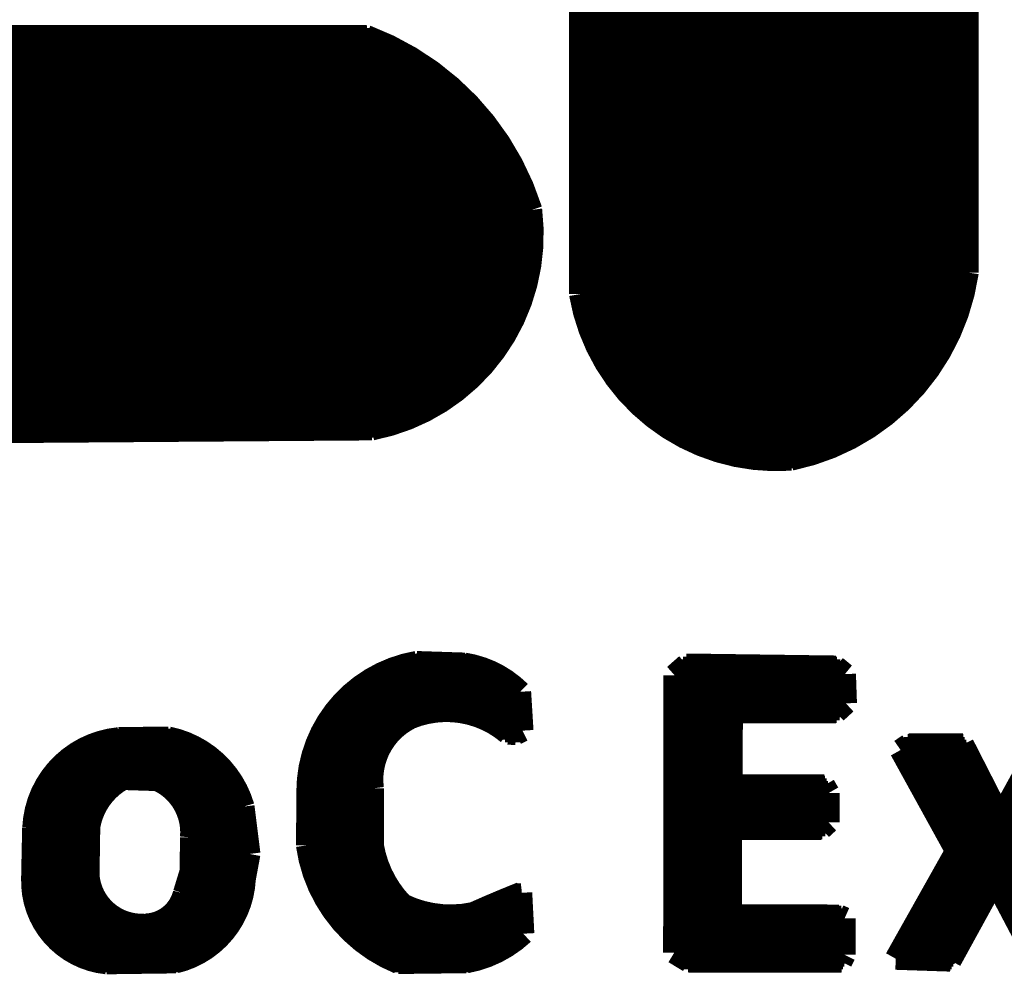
# Model space of a CAD drawing. Extents: x -86 to 498, y -49 to 361.
# Tile 9 of 31: x 36.28 to 38.99, y 7.46 to 10.09. Entities that reach past the tile are written whole.
import ezdxf

# ---------------------------------------------------------------- set-up
doc = ezdxf.new("R2010")
doc.units = 0
doc.layers.add('PACKAGE_GEOMETRY_SILKSCREEN_TOP', color=3, linetype='CONTINUOUS')

msp = doc.modelspace()

# ---------------------------------------------------------------- linework, layer by layer
at = {"layer": 'PACKAGE_GEOMETRY_SILKSCREEN_TOP', "const_width": 0.06096}
for points in [[(38.894004, 12.566142), (38.894004, 9.393174)], [(37.82695, 9.333738), (37.82695, 11.850624)], [(37.82695, 10.11174), (38.894004, 10.11174)], [(37.82695, 10.10412), (38.894004, 10.10412)], [(37.82695, 10.0965), (38.894004, 10.0965)], [(37.82695, 10.08888), (38.894004, 10.08888)], [(37.82695, 10.081514), (38.894004, 10.081514)], [(37.82695, 10.07364), (38.894004, 10.07364)], [(37.82695, 10.06602), (38.894004, 10.06602)], [(37.82695, 10.0584), (38.894004, 10.0584)], [(33.176718, 10.02792), (37.277548, 10.02792)], [(33.187132, 10.03554), (37.259514, 10.03554)], [(33.197546, 10.043414), (37.24021, 10.043414)], [(35.159696, 10.043922), (37.238686, 10.043922)], [(37.82695, 10.05078), (38.894004, 10.05078)], [(37.82695, 10.043414), (38.894004, 10.043414)], [(37.82695, 10.03554), (38.894004, 10.03554)], [(37.82695, 10.02792), (38.894004, 10.02792)], [(33.145476, 10.005314), (37.324792, 10.005314)], [(33.15589, 10.01268), (37.309806, 10.01268)], [(33.166304, 10.0203), (37.294058, 10.0203)], [(37.82695, 10.0203), (38.894004, 10.0203)], [(37.82695, 10.01268), (38.894004, 10.01268)], [(37.82695, 10.005314), (38.894004, 10.005314)], [(33.104074, 9.97458), (37.37737, 9.97458)], [(33.114488, 9.9822), (37.365178, 9.9822)], [(33.124902, 9.98982), (37.352224, 9.98982)], [(33.135316, 9.99744), (37.339016, 9.99744)], [(37.82695, 9.99744), (38.894004, 9.99744)], [(37.82695, 9.98982), (38.894004, 9.98982)], [(37.82695, 9.9822), (38.894004, 9.9822)], [(37.82695, 9.97458), (38.894004, 9.97458)], [(33.072832, 9.95172), (37.411406, 9.95172)], [(33.083246, 9.95934), (37.400484, 9.95934)], [(33.093914, 9.967214), (37.389054, 9.967214)], [(37.82695, 9.967214), (38.894004, 9.967214)], [(37.82695, 9.95934), (38.894004, 9.95934)], [(37.82695, 9.95172), (38.894004, 9.95172)], [(33.03143, 9.92124), (37.45103, 9.92124)], [(33.041844, 9.929114), (37.441632, 9.929114)], [(33.052258, 9.93648), (37.43198, 9.93648)], [(33.062672, 9.9441), (37.42182, 9.9441)], [(37.82695, 9.9441), (38.894004, 9.9441)], [(37.82695, 9.93648), (38.894004, 9.93648)], [(37.82695, 9.929114), (38.894004, 9.929114)], [(37.82695, 9.92124), (38.894004, 9.92124)], [(33.000442, 9.89838), (37.4777, 9.89838)], [(33.010856, 9.906), (37.469318, 9.906)], [(33.021016, 9.91362), (37.460174, 9.91362)], [(37.82695, 9.91362), (38.894004, 9.91362)], [(37.82695, 9.906), (38.894004, 9.906)], [(37.82695, 9.89838), (38.894004, 9.89838)], [(32.958786, 9.8679), (37.509704, 9.8679)], [(32.9692, 9.87552), (37.502084, 9.87552)], [(32.979614, 9.88314), (37.49421, 9.88314)], [(32.989774, 9.891014), (37.486082, 9.891014)], [(37.82695, 9.891014), (38.894004, 9.891014)], [(37.82695, 9.88314), (38.894004, 9.88314)], [(37.82695, 9.87552), (38.894004, 9.87552)], [(37.82695, 9.8679), (38.894004, 9.8679)], [(32.917384, 9.83742), (37.538152, 9.83742)], [(32.927798, 9.84504), (37.531294, 9.84504)], [(32.937958, 9.852914), (37.524436, 9.852914)], [(32.948372, 9.86028), (37.51707, 9.86028)], [(37.82695, 9.86028), (38.894004, 9.86028)], [(37.82695, 9.852914), (38.894004, 9.852914)], [(37.82695, 9.84504), (38.894004, 9.84504)], [(37.82695, 9.83742), (38.894004, 9.83742)], [(32.886142, 9.814814), (37.55771, 9.814814)], [(32.896556, 9.82218), (37.55136, 9.82218)], [(32.906716, 9.8298), (37.544756, 9.8298)], [(37.82695, 9.8298), (38.894004, 9.8298)], [(37.82695, 9.82218), (38.894004, 9.82218)], [(37.82695, 9.814814), (38.894004, 9.814814)], [(32.844486, 9.78408), (37.581332, 9.78408)], [(32.8549, 9.7917), (37.57549, 9.7917)], [(32.865314, 9.79932), (37.569902, 9.79932)], [(32.875728, 9.80694), (37.563806, 9.80694)], [(37.82695, 9.80694), (38.894004, 9.80694)], [(37.82695, 9.79932), (38.894004, 9.79932)], [(37.82695, 9.7917), (38.894004, 9.7917)], [(37.82695, 9.78408), (38.894004, 9.78408)], [(32.813498, 9.76122), (37.597334, 9.76122)], [(32.823912, 9.76884), (37.592, 9.76884)], [(32.834326, 9.776714), (37.586666, 9.776714)], [(37.82695, 9.776714), (38.894004, 9.776714)], [(37.82695, 9.76884), (38.894004, 9.76884)], [(37.82695, 9.76122), (38.894004, 9.76122)], [(32.772096, 9.73074), (37.616892, 9.73074)], [(32.782256, 9.738614), (37.61232, 9.738614)], [(32.79267, 9.74598), (37.607494, 9.74598)], [(32.803084, 9.7536), (37.602414, 9.7536)], [(37.82695, 9.7536), (38.894004, 9.7536)], [(37.82695, 9.74598), (38.894004, 9.74598)], [(37.82695, 9.738614), (38.894004, 9.738614)], [(37.82695, 9.73074), (38.894004, 9.73074)], [(32.740854, 9.70788), (37.630608, 9.70788)], [(32.751268, 9.7155), (37.626036, 9.7155)], [(32.761682, 9.72312), (37.621718, 9.72312)], [(37.82695, 9.72312), (38.894004, 9.72312)], [(37.82695, 9.7155), (38.894004, 9.7155)], [(37.82695, 9.70788), (38.894004, 9.70788)], [(32.699198, 9.6774), (37.64661, 9.6774)], [(32.709612, 9.68502), (37.6428, 9.68502)], [(32.720026, 9.69264), (37.63899, 9.69264)], [(32.73044, 9.700514), (37.634672, 9.700514)], [(37.82695, 9.700514), (38.894004, 9.700514)], [(37.82695, 9.69264), (38.894004, 9.69264)], [(37.82695, 9.68502), (38.894004, 9.68502)], [(37.82695, 9.6774), (38.894004, 9.6774)], [(32.66821, 9.65454), (37.657786, 9.65454)], [(32.678624, 9.662414), (37.653976, 9.662414)], [(32.688784, 9.66978), (37.65042, 9.66978)], [(37.82695, 9.66978), (38.894004, 9.66978)], [(37.82695, 9.662414), (38.894004, 9.662414)], [(37.82695, 9.65454), (38.894004, 9.65454)], [(32.627062, 9.624314), (37.670994, 9.624314)], [(32.636968, 9.63168), (37.667692, 9.63168)], [(32.647382, 9.6393), (37.664644, 9.6393)], [(32.657796, 9.64692), (37.661088, 9.64692)], [(37.82695, 9.64692), (38.894004, 9.64692)], [(37.82695, 9.6393), (38.894004, 9.6393)], [(37.82695, 9.63168), (38.894004, 9.63168)], [(37.82695, 9.624314), (38.894004, 9.624314)], [(32.594042, 9.59358), (37.682678, 9.59358)], [(32.601662, 9.6012), (37.679884, 9.6012)], [(32.60979, 9.60882), (37.67709, 9.60882)], [(32.618172, 9.61644), (37.674042, 9.61644)], [(37.82695, 9.61644), (38.894004, 9.61644)], [(37.82695, 9.60882), (38.894004, 9.60882)], [(37.82695, 9.6012), (38.894004, 9.6012)], [(37.82695, 9.59358), (38.894004, 9.59358)], [(32.57296, 9.57072), (37.690552, 9.57072)], [(32.579564, 9.57834), (37.688012, 9.57834)], [(32.586676, 9.586214), (37.685472, 9.586214)], [(37.82695, 9.586214), (38.894004, 9.586214)], [(37.82695, 9.57834), (38.894004, 9.57834)], [(37.82695, 9.57072), (38.894004, 9.57072)], [(32.548576, 9.54024), (37.69487, 9.54024)], [(32.554418, 9.548114), (37.694108, 9.548114)], [(32.56026, 9.55548), (37.693346, 9.55548)], [(32.566356, 9.5631), (37.692584, 9.5631)], [(37.82695, 9.5631), (38.894004, 9.5631)], [(37.82695, 9.55548), (38.894004, 9.55548)], [(37.82695, 9.548114), (38.894004, 9.548114)], [(37.82695, 9.54024), (38.894004, 9.54024)], [(32.532828, 9.51738), (37.69614, 9.51738)], [(32.537908, 9.525), (37.695886, 9.525)], [(32.542988, 9.53262), (37.695378, 9.53262)], [(37.82695, 9.53262), (38.894004, 9.53262)], [(37.82695, 9.525), (38.894004, 9.525)], [(37.82695, 9.51738), (38.894004, 9.51738)], [(32.51454, 9.4869), (37.696394, 9.4869)], [(32.518858, 9.49452), (37.696394, 9.49452)], [(32.523176, 9.50214), (37.696394, 9.50214)], [(32.528002, 9.510014), (37.696394, 9.510014)], [(37.82695, 9.510014), (38.894004, 9.510014)], [(37.82695, 9.50214), (38.894004, 9.50214)], [(37.82695, 9.49452), (38.894004, 9.49452)], [(37.82695, 9.4869), (38.894004, 9.4869)], [(32.502856, 9.46404), (37.695378, 9.46404)], [(32.506412, 9.471914), (37.695886, 9.471914)], [(32.510476, 9.47928), (37.69614, 9.47928)], [(37.82695, 9.47928), (38.894004, 9.47928)], [(37.82695, 9.471914), (38.894004, 9.471914)], [(37.82695, 9.46404), (38.894004, 9.46404)], [(32.489394, 9.433814), (37.692584, 9.433814)], [(32.492696, 9.44118), (37.6936, 9.44118)], [(32.495744, 9.4488), (37.694362, 9.4488)], [(32.499046, 9.45642), (37.69487, 9.45642)], [(37.82695, 9.45642), (38.894004, 9.45642)], [(37.82695, 9.4488), (38.894004, 9.4488)], [(37.82695, 9.44118), (38.894004, 9.44118)], [(37.82695, 9.433814), (38.894004, 9.433814)], [(32.481012, 9.4107), (37.689282, 9.4107)], [(32.483552, 9.41832), (37.690552, 9.41832)], [(32.4866, 9.42594), (37.691822, 9.42594)], [(37.82695, 9.42594), (38.894004, 9.42594)], [(37.82695, 9.41832), (38.894004, 9.41832)], [(37.82695, 9.4107), (38.894004, 9.4107)], [(32.471614, 9.38022), (37.683694, 9.38022)], [(32.4739, 9.38784), (37.685218, 9.38784)], [(32.476186, 9.395714), (37.686996, 9.395714)], [(32.478472, 9.40308), (37.688266, 9.40308)], [(37.82695, 9.40308), (38.894004, 9.40308)], [(37.82695, 9.395714), (38.894004, 9.395714)], [(37.82695, 9.38784), (38.892988, 9.38784)], [(37.82695, 9.38022), (38.891972, 9.38022)], [(32.464502, 9.34974), (37.676074, 9.34974)], [(32.46628, 9.357614), (37.678106, 9.357614)], [(32.467804, 9.36498), (37.680138, 9.36498)], [(32.469582, 9.3726), (37.681916, 9.3726)], [(37.82695, 9.3726), (38.890448, 9.3726)], [(37.82695, 9.36498), (38.889178, 9.36498)], [(37.82695, 9.357614), (38.887654, 9.357614)], [(37.82695, 9.34974), (38.885876, 9.34974)], [(32.460692, 9.32688), (37.668962, 9.32688)], [(32.461708, 9.3345), (37.671502, 9.3345)], [(32.463232, 9.34212), (37.673788, 9.34212)], [(37.82695, 9.34212), (38.884352, 9.34212)], [(37.82695, 9.3345), (38.88232, 9.3345)], [(37.827966, 9.32688), (38.880288, 9.32688)], [(32.457136, 9.2964), (37.65804, 9.2964)], [(32.457644, 9.30402), (37.660834, 9.30402)], [(32.45866, 9.31164), (37.663882, 9.31164)], [(32.459422, 9.319514), (37.666422, 9.319514)], [(37.82949, 9.319514), (38.87851, 9.319514)], [(37.831014, 9.31164), (38.876224, 9.31164)], [(37.832792, 9.30402), (38.873938, 9.30402)], [(37.83457, 9.2964), (38.871652, 9.2964)], [(32.455612, 9.27354), (37.648388, 9.27354)], [(32.45612, 9.281414), (37.65169, 9.281414)], [(32.456374, 9.28878), (37.654738, 9.28878)], [(37.836348, 9.28878), (38.869366, 9.28878)], [(37.83838, 9.281414), (38.866826, 9.281414)], [(37.840412, 9.27354), (38.864032, 9.27354)], [(32.456628, 9.26592), (37.644832, 9.26592)], [(32.458406, 9.2583), (37.641022, 9.2583)], [(32.45993, 9.25068), (37.637466, 9.25068)], [(32.462216, 9.243314), (37.633402, 9.243314)], [(37.842698, 9.26592), (38.861238, 9.26592)], [(37.845238, 9.2583), (38.858444, 9.2583)], [(37.847524, 9.25068), (38.855396, 9.25068)], [(37.850318, 9.243314), (38.852094, 9.243314)], [(32.464248, 9.23544), (37.629338, 9.23544)], [(32.466788, 9.22782), (37.62502, 9.22782)], [(32.469328, 9.2202), (37.620702, 9.2202)], [(37.853112, 9.23544), (38.848792, 9.23544)], [(37.855906, 9.22782), (38.84549, 9.22782)], [(37.858954, 9.2202), (38.841934, 9.2202)], [(32.472122, 9.21258), (37.61613, 9.21258)], [(32.47517, 9.205214), (37.611304, 9.205214)], [(32.478726, 9.19734), (37.606478, 9.19734)], [(32.482028, 9.18972), (37.601398, 9.18972)], [(37.862002, 9.21258), (38.838378, 9.21258)], [(37.865304, 9.205214), (38.834568, 9.205214)], [(37.86886, 9.19734), (38.830504, 9.19734)], [(37.872416, 9.18972), (38.826694, 9.18972)], [(32.485838, 9.1821), (37.596064, 9.1821)], [(32.489902, 9.17448), (37.590476, 9.17448)], [(32.49422, 9.167114), (37.584888, 9.167114)], [(32.498792, 9.15924), (37.578792, 9.15924)], [(37.875972, 9.1821), (38.822376, 9.1821)], [(37.879782, 9.17448), (38.818058, 9.17448)], [(37.883846, 9.167114), (38.81374, 9.167114)], [(37.88791, 9.15924), (38.809168, 9.15924)], [(32.503618, 9.15162), (37.57295, 9.15162)], [(32.508952, 9.144), (37.566346, 9.144)], [(32.51454, 9.13638), (37.559996, 9.13638)], [(37.892228, 9.15162), (38.804088, 9.15162)], [(37.8968, 9.144), (38.799516, 9.144)], [(37.901372, 9.13638), (38.794182, 9.13638)], [(32.520382, 9.129014), (37.553138, 9.129014)], [(32.526732, 9.12114), (37.546026, 9.12114)], [(32.53359, 9.11352), (37.538406, 9.11352)], [(32.540448, 9.1059), (37.530786, 9.1059)], [(37.906198, 9.129014), (38.789102, 9.129014)], [(37.911278, 9.12114), (38.783768, 9.12114)], [(37.916358, 9.11352), (38.777926, 9.11352)], [(37.921692, 9.1059), (38.772338, 9.1059)], [(32.548322, 9.09828), (37.522658, 9.09828)], [(32.556196, 9.090914), (37.51453, 9.090914)], [(32.565086, 9.08304), (37.505894, 9.08304)], [(37.92728, 9.09828), (38.766242, 9.09828)], [(37.933122, 9.090914), (38.760146, 9.090914)], [(37.938964, 9.08304), (38.753796, 9.08304)], [(32.574484, 9.07542), (37.49675, 9.07542)], [(32.584898, 9.0678), (37.487098, 9.0678)], [(32.59582, 9.06018), (37.477192, 9.06018)], [(32.608266, 9.052814), (37.466778, 9.052814)], [(37.945314, 9.07542), (38.747192, 9.07542)], [(37.951664, 9.0678), (38.740334, 9.0678)], [(37.958522, 9.06018), (38.733476, 9.06018)], [(37.96538, 9.052814), (38.72611, 9.052814)], [(32.621982, 9.04494), (37.455602, 9.04494)], [(32.637476, 9.03732), (37.444172, 9.03732)], [(32.655764, 9.0297), (37.43198, 9.0297)], [(37.972492, 9.04494), (38.71849, 9.04494)], [(37.980112, 9.03732), (38.71087, 9.03732)], [(37.987732, 9.0297), (38.702488, 9.0297)], [(32.677862, 9.02208), (37.418772, 9.02208)], [(32.703008, 9.014714), (37.404802, 9.014714)], [(32.720026, 9.00684), (37.389816, 9.00684)], [(32.737806, 8.99922), (37.37356, 8.99922)], [(37.99586, 9.02208), (38.694106, 9.02208)], [(38.004242, 9.014714), (38.68547, 9.014714)], [(38.013132, 9.00684), (38.67658, 9.00684)], [(38.022276, 8.99922), (38.667182, 8.99922)], [(32.75711, 8.9916), (37.355526, 8.9916)], [(32.77743, 8.98398), (37.335714, 8.98398)], [(32.799274, 8.976614), (37.313108, 8.976614)], [(38.031928, 8.9916), (38.657276, 8.9916)], [(38.041834, 8.98398), (38.647116, 8.98398)], [(38.052502, 8.976614), (38.636448, 8.976614)], [(32.823404, 8.96874), (37.286438, 8.96874)], [(32.84982, 8.96112), (37.212524, 8.96112)], [(37.253926, 8.961628), (33.031176, 8.930386)], [(38.063678, 8.96874), (38.625272, 8.96874)], [(38.075616, 8.96112), (38.613334, 8.96112)], [(38.088062, 8.9535), (38.601142, 8.9535)], [(38.10127, 8.94588), (38.587934, 8.94588)], [(38.115494, 8.938514), (38.574218, 8.938514)], [(38.13048, 8.93064), (38.559486, 8.93064)], [(38.147244, 8.92302), (38.543738, 8.92302)], [(38.165532, 8.9154), (38.52672, 8.9154)], [(38.185852, 8.90778), (38.507924, 8.90778)], [(38.20922, 8.900414), (38.48735, 8.900414)], [(38.236906, 8.89254), (38.463982, 8.89254)], [(38.273228, 8.88492), (38.436804, 8.88492)], [(38.342316, 8.8773), (38.393878, 8.8773)], [(37.376608, 8.32104), (37.376862, 8.32104)], [(37.376608, 8.32104), (37.508688, 8.316722)], [(37.298376, 8.29818), (37.57295, 8.29818)], [(37.318188, 8.3058), (37.552376, 8.3058)], [(37.342572, 8.31342), (37.524944, 8.31342)], [(38.086792, 8.284972), (38.119812, 8.314182)], [(38.102032, 8.29818), (38.543484, 8.29818)], [(38.110668, 8.3058), (38.53434, 8.3058)], [(38.119304, 8.31342), (38.165024, 8.31342)], [(38.119812, 8.314182), (38.531038, 8.308594)], [(38.531038, 8.308594), (38.55593, 8.28802)], [(37.240718, 8.2677), (37.627306, 8.2677)], [(37.253164, 8.27532), (37.616384, 8.27532)], [(37.266626, 8.28294), (37.603684, 8.28294)], [(37.281358, 8.290814), (37.58946, 8.290814)], [(38.08603, 7.521194), (38.086792, 8.284972)], [(38.086792, 8.28294), (38.556184, 8.28294)], [(38.086792, 8.27532), (38.556438, 8.27532)], [(38.086792, 8.2677), (38.556692, 8.2677)], [(38.093396, 8.290814), (38.552628, 8.290814)], [(38.55593, 8.28802), (38.558724, 8.207502)], [(37.209476, 8.24484), (37.6555, 8.24484)], [(37.219128, 8.252714), (37.646864, 8.252714)], [(37.229542, 8.26008), (37.63772, 8.26008)], [(37.661596, 8.239252), (37.6682, 8.132318)], [(38.086792, 8.26008), (38.556946, 8.26008)], [(38.086792, 8.252714), (38.5572, 8.252714)], [(38.086792, 8.24484), (38.557454, 8.24484)], [(37.176456, 8.214614), (37.66312, 8.214614)], [(37.183822, 8.22198), (37.662612, 8.22198)], [(37.19195, 8.2296), (37.662104, 8.2296)], [(37.200332, 8.23722), (37.661596, 8.23722)], [(38.086792, 8.23722), (38.557708, 8.23722)], [(38.086792, 8.2296), (38.557962, 8.2296)], [(38.086792, 8.22198), (38.558216, 8.22198)], [(38.086792, 8.214614), (38.55847, 8.214614)], [(37.150294, 8.18388), (37.423598, 8.18388)], [(37.15639, 8.1915), (37.66439, 8.1915)], [(37.16274, 8.19912), (37.663882, 8.19912)], [(37.169344, 8.20674), (37.663374, 8.20674)], [(37.494718, 8.18388), (37.664898, 8.18388)], [(38.086792, 8.20674), (38.557962, 8.20674)], [(38.086792, 8.19912), (38.54958, 8.19912)], [(38.086792, 8.1915), (38.541452, 8.1915)], [(38.086792, 8.18388), (38.533324, 8.18388)], [(38.558724, 8.207502), (38.5318, 8.18261)], [(37.134292, 8.16102), (37.349176, 8.16102)], [(37.139372, 8.16864), (37.36467, 8.16864)], [(37.144706, 8.176514), (37.387276, 8.176514)], [(37.530786, 8.176514), (37.665406, 8.176514)], [(37.553392, 8.16864), (37.665914, 8.16864)], [(37.571172, 8.16102), (37.666422, 8.16102)], [(38.086792, 8.176514), (38.24478, 8.176514)], [(38.086792, 8.16864), (38.244526, 8.16864)], [(38.086792, 8.16102), (38.244526, 8.16102)], [(38.24478, 8.18261), (38.24351, 7.981188)], [(38.5318, 8.18261), (38.24478, 8.18261)], [(37.116512, 8.13054), (37.309552, 8.13054)], [(37.120576, 8.138414), (37.31768, 8.138414)], [(37.124894, 8.14578), (37.326824, 8.14578)], [(37.129466, 8.1534), (37.336984, 8.1534)], [(37.585904, 8.1534), (37.66693, 8.1534)], [(37.598858, 8.14578), (37.667438, 8.14578)], [(37.610288, 8.138414), (37.667692, 8.138414)], [(37.620448, 8.13054), (37.665152, 8.13054)], [(37.6682, 8.132318), (37.650166, 8.123174)], [(38.086538, 8.1534), (38.244526, 8.1534)], [(38.086538, 8.14578), (38.244526, 8.14578)], [(38.086538, 8.138414), (38.244526, 8.138414)], [(38.086538, 8.13054), (38.244526, 8.13054)], [(36.531296, 8.10768), (36.715446, 8.10768)], [(36.693602, 8.113268), (36.556442, 8.11149)], [(37.105844, 8.10768), (37.289994, 8.10768)], [(37.109146, 8.1153), (37.29609, 8.1153)], [(37.112702, 8.12292), (37.302186, 8.12292)], [(37.650166, 8.123174), (37.628322, 8.12419)], [(38.086538, 8.12292), (38.244526, 8.12292)], [(38.086538, 8.1153), (38.244272, 8.1153)], [(38.086538, 8.10768), (38.244272, 8.10768)], [(36.450016, 8.0772), (36.783264, 8.0772)], [(36.463986, 8.08482), (36.77031, 8.08482)], [(36.48075, 8.09244), (36.755324, 8.09244)], [(36.501578, 8.100314), (36.737798, 8.100314)], [(37.09416, 8.0772), (37.272214, 8.0772)], [(37.0967, 8.08482), (37.276024, 8.08482)], [(37.099494, 8.09244), (37.280088, 8.09244)], [(37.102542, 8.100314), (37.284914, 8.100314)], [(38.086538, 8.100314), (38.244272, 8.100314)], [(38.086538, 8.09244), (38.244272, 8.09244)], [(38.086538, 8.08482), (38.244272, 8.08482)], [(38.086538, 8.0772), (38.244272, 8.0772)], [(38.731444, 8.094218), (38.709346, 8.078978)], [(38.709346, 8.078978), (38.862508, 7.801102)], [(38.710108, 8.0772), (38.88994, 8.0772)], [(38.718236, 8.08482), (38.885876, 8.08482)], [(38.729158, 8.09244), (38.882066, 8.09244)], [(38.881304, 8.094218), (38.731444, 8.094218)], [(38.98392, 7.893304), (38.881304, 8.094218)], [(39.095426, 8.095742), (38.98392, 7.893304)], [(36.416996, 8.05434), (36.814506, 8.05434)], [(36.426902, 8.062214), (36.805108, 8.062214)], [(36.437824, 8.06958), (36.794694, 8.06958)], [(37.087556, 8.05434), (37.263578, 8.05434)], [(37.089334, 8.062214), (37.266118, 8.062214)], [(37.09162, 8.06958), (37.268912, 8.06958)], [(38.086538, 8.06958), (38.244272, 8.06958)], [(38.086538, 8.062214), (38.244018, 8.062214)], [(38.086538, 8.05434), (38.244018, 8.05434)], [(38.714426, 8.06958), (38.89375, 8.06958)], [(38.71849, 8.062214), (38.897814, 8.062214)], [(38.722808, 8.05434), (38.901624, 8.05434)], [(36.385246, 8.024114), (36.84524, 8.024114)], [(36.392358, 8.03148), (36.838636, 8.03148)], [(36.399724, 8.0391), (36.83127, 8.0391)], [(36.408106, 8.04672), (36.823142, 8.04672)], [(37.080952, 8.024114), (37.256466, 8.024114)], [(37.082222, 8.03148), (37.25799, 8.03148)], [(37.084, 8.0391), (37.259514, 8.0391)], [(37.085524, 8.04672), (37.261292, 8.04672)], [(38.086538, 8.04672), (38.244018, 8.04672)], [(38.086538, 8.0391), (38.243764, 8.0391)], [(38.086538, 8.03148), (38.243764, 8.03148)], [(38.086538, 8.024114), (38.243764, 8.024114)], [(38.727126, 8.04672), (38.905434, 8.04672)], [(38.73119, 8.0391), (38.909498, 8.0391)], [(38.735508, 8.03148), (38.913308, 8.03148)], [(38.739572, 8.024114), (38.917118, 8.024114)], [(36.367466, 8.001), (36.86302, 8.001)], [(36.373054, 8.00862), (36.857432, 8.00862)], [(36.378896, 8.01624), (36.85159, 8.01624)], [(36.568888, 7.999476), (36.66236, 7.996428)], [(37.077904, 8.001), (37.254688, 8.001)], [(37.07892, 8.00862), (37.254942, 8.00862)], [(37.079682, 8.01624), (37.255704, 8.01624)], [(38.086538, 8.01624), (38.243764, 8.01624)], [(38.086538, 8.00862), (38.243764, 8.00862)], [(38.086538, 8.001), (38.243764, 8.001)], [(38.74389, 8.01624), (38.920928, 8.01624)], [(38.747954, 8.00862), (38.924992, 8.00862)], [(38.752272, 8.001), (38.928802, 8.001)], [(36.349432, 7.97052), (36.529772, 7.97052)], [(36.353496, 7.97814), (36.5379, 7.97814)], [(36.357814, 7.986014), (36.547806, 7.986014)], [(36.362386, 7.99338), (36.558982, 7.99338)], [(36.66871, 7.99338), (36.8681, 7.99338)], [(36.682426, 7.986014), (36.872672, 7.986014)], [(36.693602, 7.97814), (36.877244, 7.97814)], [(36.703, 7.97052), (36.881054, 7.97052)], [(37.076126, 7.97052), (37.256212, 7.97052)], [(37.07638, 7.97814), (37.255704, 7.97814)], [(37.076634, 7.986014), (37.255196, 7.986014)], [(37.077396, 7.99338), (37.254688, 7.99338)], [(37.256212, 7.973314), (37.256212, 7.816596)], [(38.086538, 7.99338), (38.24351, 7.99338)], [(38.086538, 7.986014), (38.24351, 7.986014)], [(38.086538, 7.97814), (38.500812, 7.97814)], [(38.086538, 7.97052), (38.505384, 7.97052)], [(38.24351, 7.981188), (38.499034, 7.981696)], [(38.499034, 7.981696), (38.511226, 7.960614)], [(38.756336, 7.99338), (38.932612, 7.99338)], [(38.760654, 7.986014), (38.936676, 7.986014)], [(38.764972, 7.97814), (38.940486, 7.97814)], [(38.769036, 7.97052), (38.94455, 7.97052)], [(36.336224, 7.94004), (36.504118, 7.94004)], [(36.339018, 7.947914), (36.509452, 7.947914)], [(36.34232, 7.95528), (36.515548, 7.95528)], [(36.345622, 7.9629), (36.522152, 7.9629)], [(36.710874, 7.9629), (36.884864, 7.9629)], [(36.717986, 7.95528), (36.88842, 7.95528)], [(36.724336, 7.947914), (36.891722, 7.947914)], [(36.729924, 7.94004), (36.894516, 7.94004)], [(37.075364, 7.816596), (37.076126, 7.963916)], [(37.075872, 7.9629), (37.256212, 7.9629)], [(37.075872, 7.95528), (37.256212, 7.95528)], [(37.075872, 7.947914), (37.256212, 7.947914)], [(37.075872, 7.94004), (37.256212, 7.94004)], [(38.086538, 7.9629), (38.509702, 7.9629)], [(38.086538, 7.95528), (38.511226, 7.95528)], [(38.086538, 7.947914), (38.511226, 7.947914)], [(38.086538, 7.94004), (38.511226, 7.94004)], [(38.511226, 7.960614), (38.510972, 7.880096)], [(38.773354, 7.9629), (38.948106, 7.9629)], [(38.777418, 7.95528), (38.95217, 7.95528)], [(38.781736, 7.947914), (38.95598, 7.947914)], [(38.7858, 7.94004), (38.960044, 7.94004)], [(39.009574, 7.94004), (39.155116, 7.94004)], [(39.013892, 7.947914), (39.15918, 7.947914)], [(39.01821, 7.95528), (39.163244, 7.95528)], [(39.022274, 7.9629), (39.1668, 7.9629)], [(36.329112, 7.91718), (36.491164, 7.91718)], [(36.331144, 7.9248), (36.494974, 7.9248)], [(36.333684, 7.93242), (36.499292, 7.93242)], [(36.734496, 7.93242), (36.897056, 7.93242)], [(36.738814, 7.9248), (36.899596, 7.9248)], [(36.74237, 7.91718), (36.900612, 7.91718)], [(36.91636, 7.792974), (36.900104, 7.923276)], [(37.075618, 7.93242), (37.256212, 7.93242)], [(37.075618, 7.9248), (37.256212, 7.9248)], [(37.075618, 7.91718), (37.256212, 7.91718)], [(38.086538, 7.93242), (38.511226, 7.93242)], [(38.086538, 7.9248), (38.511226, 7.9248)], [(38.086538, 7.91718), (38.511226, 7.91718)], [(38.790118, 7.93242), (38.964108, 7.93242)], [(38.794182, 7.9248), (38.967664, 7.9248)], [(38.7985, 7.91718), (38.971728, 7.91718)], [(38.996874, 7.91718), (39.143432, 7.91718)], [(39.001192, 7.9248), (39.147242, 7.9248)], [(39.00551, 7.93242), (39.151306, 7.93242)], [(36.32327, 7.8867), (36.479734, 7.8867)], [(36.324286, 7.89432), (36.48202, 7.89432)], [(36.32581, 7.90194), (36.48456, 7.90194)], [(36.327334, 7.909814), (36.487608, 7.909814)], [(36.745926, 7.909814), (36.901882, 7.909814)], [(36.748466, 7.90194), (36.902644, 7.90194)], [(36.750752, 7.89432), (36.90366, 7.89432)], [(36.752784, 7.8867), (36.904676, 7.8867)], [(37.075618, 7.909814), (37.256212, 7.909814)], [(37.075618, 7.90194), (37.256212, 7.90194)], [(37.075618, 7.89432), (37.256212, 7.89432)], [(37.075618, 7.8867), (37.256212, 7.8867)], [(38.086284, 7.90194), (38.511226, 7.90194)], [(38.086284, 7.89432), (38.511226, 7.89432)], [(38.086284, 7.8867), (38.511226, 7.8867)], [(38.086538, 7.909814), (38.511226, 7.909814)], [(38.802818, 7.909814), (38.975538, 7.909814)], [(38.806882, 7.90194), (38.979602, 7.90194)], [(38.8112, 7.89432), (38.983412, 7.89432)], [(38.815264, 7.8867), (39.127684, 7.8867)], [(38.984428, 7.89432), (39.131494, 7.89432)], [(38.988492, 7.90194), (39.135558, 7.90194)], [(38.99281, 7.909814), (39.139622, 7.909814)], [(36.321238, 7.86511), (36.318444, 7.727188)], [(36.321238, 7.86384), (36.475162, 7.86384)], [(36.321746, 7.871714), (36.476178, 7.871714)], [(36.322508, 7.87908), (36.477702, 7.87908)], [(36.473384, 7.733792), (36.475416, 7.86638)], [(36.754308, 7.87908), (36.905692, 7.87908)], [(36.755324, 7.871714), (36.906708, 7.871714)], [(36.756086, 7.86384), (36.90747, 7.86384)], [(37.075364, 7.871714), (37.256212, 7.871714)], [(37.075364, 7.86384), (37.256212, 7.86384)], [(37.075618, 7.87908), (37.256212, 7.87908)], [(38.086284, 7.87908), (38.51021, 7.87908)], [(38.086284, 7.871714), (38.501828, 7.871714)], [(38.086284, 7.86384), (38.493446, 7.86384)], [(38.241986, 7.862062), (38.241986, 7.624064)], [(38.491414, 7.862062), (38.241986, 7.862062)], [(38.510972, 7.880096), (38.491414, 7.862062)], [(38.819582, 7.87908), (39.123874, 7.87908)], [(38.823646, 7.871714), (39.11981, 7.871714)], [(38.827964, 7.86384), (39.116, 7.86384)], [(36.32073, 7.833614), (36.474908, 7.833614)], [(36.320984, 7.8486), (36.474908, 7.8486)], [(36.320984, 7.84098), (36.474908, 7.84098)], [(36.321238, 7.85622), (36.475162, 7.85622)], [(36.755832, 7.83844), (36.754816, 7.744968)], [(36.755832, 7.833614), (36.91128, 7.833614)], [(36.756086, 7.84098), (36.910264, 7.84098)], [(36.75634, 7.85622), (36.908486, 7.85622)], [(36.75634, 7.8486), (36.909502, 7.8486)], [(37.075364, 7.85622), (37.256212, 7.85622)], [(37.075364, 7.8486), (37.256212, 7.8486)], [(37.075364, 7.84098), (37.256212, 7.84098)], [(37.075364, 7.833614), (37.256212, 7.833614)], [(38.086284, 7.85622), (38.241986, 7.85622)], [(38.086284, 7.8486), (38.241986, 7.8486)], [(38.086284, 7.84098), (38.241986, 7.84098)], [(38.086284, 7.833614), (38.241986, 7.833614)], [(38.832028, 7.85622), (39.111936, 7.85622)], [(38.836092, 7.8486), (39.108126, 7.8486)], [(38.84041, 7.84098), (39.104062, 7.84098)], [(38.844474, 7.833614), (39.100252, 7.833614)], [(36.320222, 7.8105), (36.4744, 7.8105)], [(36.320476, 7.82574), (36.474654, 7.82574)], [(36.320476, 7.81812), (36.4744, 7.81812)], [(36.755578, 7.81812), (36.913058, 7.81812)], [(36.755578, 7.8105), (36.914074, 7.8105)], [(36.755832, 7.82574), (36.912296, 7.82574)], [(37.075364, 7.82574), (37.256212, 7.82574)], [(37.075364, 7.81812), (37.256212, 7.81812)], [(37.076126, 7.8105), (37.257228, 7.8105)], [(38.086284, 7.82574), (38.241986, 7.82574)], [(38.086284, 7.81812), (38.241986, 7.81812)], [(38.086284, 7.8105), (38.241986, 7.8105)], [(38.848792, 7.82574), (39.096188, 7.82574)], [(38.85311, 7.81812), (39.092378, 7.81812)], [(38.857174, 7.8105), (39.093902, 7.8105)], [(36.319714, 7.78764), (36.473892, 7.78764)], [(36.319714, 7.78002), (36.473892, 7.78002)], [(36.319968, 7.795514), (36.474146, 7.795514)], [(36.320222, 7.80288), (36.4744, 7.80288)], [(36.755324, 7.795514), (36.916106, 7.795514)], [(36.755324, 7.78764), (36.915344, 7.78764)], [(36.755324, 7.78002), (36.91382, 7.78002)], [(36.755578, 7.80288), (36.91509, 7.80288)], [(36.90366, 7.724394), (36.91636, 7.792974)], [(37.077396, 7.80288), (37.258752, 7.80288)], [(37.07892, 7.795514), (37.26053, 7.795514)], [(37.08019, 7.78764), (37.262308, 7.78764)], [(37.081968, 7.78002), (37.264594, 7.78002)], [(38.086284, 7.80288), (38.241986, 7.80288)], [(38.086284, 7.795514), (38.241986, 7.795514)], [(38.086284, 7.78764), (38.241986, 7.78764)], [(38.086284, 7.78002), (38.241986, 7.78002)], [(38.862508, 7.801102), (38.695884, 7.504684)], [(38.850824, 7.78002), (39.110158, 7.78002)], [(38.855142, 7.78764), (39.106094, 7.78764)], [(38.85946, 7.795514), (39.10203, 7.795514)], [(38.861492, 7.80288), (39.097966, 7.80288)], [(36.319206, 7.76478), (36.473638, 7.76478)], [(36.319206, 7.757414), (36.473638, 7.757414)], [(36.31946, 7.7724), (36.473892, 7.7724)], [(36.754816, 7.757414), (36.909502, 7.757414)], [(36.75507, 7.76478), (36.911026, 7.76478)], [(36.755324, 7.7724), (36.91255, 7.7724)], [(37.083746, 7.7724), (37.26688, 7.7724)], [(37.085778, 7.76478), (37.269674, 7.76478)], [(37.08781, 7.757414), (37.272468, 7.757414)], [(38.086284, 7.7724), (38.241986, 7.7724)], [(38.086284, 7.76478), (38.241986, 7.76478)], [(38.086284, 7.757414), (38.241986, 7.757414)], [(38.83787, 7.757414), (39.122604, 7.757414)], [(38.842188, 7.76478), (39.11854, 7.76478)], [(38.846506, 7.7724), (39.114476, 7.7724)], [(36.318444, 7.72668), (36.473892, 7.72668)], [(36.318698, 7.7343), (36.473384, 7.7343)], [(36.318952, 7.74954), (36.473638, 7.74954)], [(36.318952, 7.74192), (36.473384, 7.74192)], [(36.754816, 7.744968), (36.736274, 7.684516)], [(36.749228, 7.72668), (36.903914, 7.72668)], [(36.751514, 7.7343), (36.905438, 7.7343)], [(36.754054, 7.74192), (36.906962, 7.74192)], [(36.754816, 7.74954), (36.908232, 7.74954)], [(37.09035, 7.74954), (37.275516, 7.74954)], [(37.09289, 7.74192), (37.278818, 7.74192)], [(37.09543, 7.7343), (37.28212, 7.7343)], [(37.098224, 7.72668), (37.286184, 7.72668)], [(38.086284, 7.74954), (38.241986, 7.74954)], [(38.086284, 7.74192), (38.241986, 7.74192)], [(38.086284, 7.7343), (38.241986, 7.7343)], [(38.086284, 7.72668), (38.241986, 7.72668)], [(38.820852, 7.72668), (39.139114, 7.72668)], [(38.82517, 7.7343), (39.13505, 7.7343)], [(38.829488, 7.74192), (39.130732, 7.74192)], [(38.833552, 7.74954), (39.126668, 7.74954)], [(36.31819, 7.719314), (36.475416, 7.719314)], [(36.318444, 7.71144), (36.476686, 7.71144)], [(36.318698, 7.70382), (36.478718, 7.70382)], [(36.319206, 7.6962), (36.481258, 7.6962)], [(36.740084, 7.6962), (36.900612, 7.6962)], [(36.74237, 7.70382), (36.901882, 7.70382)], [(36.744656, 7.71144), (36.902644, 7.71144)], [(36.746942, 7.719314), (36.903406, 7.719314)], [(37.101272, 7.719314), (37.289994, 7.719314)], [(37.10432, 7.71144), (37.294566, 7.71144)], [(37.107622, 7.70382), (37.299138, 7.70382)], [(37.111432, 7.6962), (37.304218, 7.6962)], [(38.086284, 7.719314), (38.241986, 7.719314)], [(38.086284, 7.71144), (38.241986, 7.71144)], [(38.086284, 7.70382), (38.241986, 7.70382)], [(38.086284, 7.6962), (38.241986, 7.6962)], [(38.80358, 7.6962), (38.95471, 7.6962)], [(38.807898, 7.70382), (38.958774, 7.70382)], [(38.812216, 7.71144), (38.963092, 7.71144)], [(38.816534, 7.719314), (39.143178, 7.719314)], [(38.84676, 7.499604), (38.9636, 7.712456)], [(38.9636, 7.712456), (38.972998, 7.712456)], [(38.972998, 7.712456), (39.087044, 7.496048)], [(38.973506, 7.71144), (39.147242, 7.71144)], [(38.977316, 7.70382), (39.151306, 7.70382)], [(38.98138, 7.6962), (39.155624, 7.6962)], [(36.320222, 7.68858), (36.484052, 7.68858)], [(36.321492, 7.681214), (36.487608, 7.681214)], [(36.323016, 7.67334), (36.491672, 7.67334)], [(36.733226, 7.67334), (36.895786, 7.67334)], [(36.735512, 7.681214), (36.897818, 7.681214)], [(36.737798, 7.68858), (36.899342, 7.68858)], [(37.114988, 7.68858), (37.309552, 7.68858)], [(37.119052, 7.681214), (37.31514, 7.681214)], [(37.123116, 7.67334), (37.320982, 7.67334)], [(37.633402, 7.67334), (37.665152, 7.67334)], [(37.652198, 7.681214), (37.664644, 7.681214)], [(37.664644, 7.68604), (37.670486, 7.573518)], [(38.086284, 7.68858), (38.241986, 7.68858)], [(38.086284, 7.681214), (38.241986, 7.681214)], [(38.086284, 7.67334), (38.241986, 7.67334)], [(38.79088, 7.67334), (38.942264, 7.67334)], [(38.795198, 7.681214), (38.946328, 7.681214)], [(38.799516, 7.68858), (38.950392, 7.68858)], [(38.985444, 7.68858), (39.159688, 7.68858)], [(38.989508, 7.681214), (39.163752, 7.681214)], [(38.993572, 7.67334), (39.167816, 7.67334)], [(36.32454, 7.66572), (36.496244, 7.66572)], [(36.326572, 7.6581), (36.501324, 7.6581)], [(36.328604, 7.65048), (36.50742, 7.65048)], [(36.331144, 7.643114), (36.514024, 7.643114)], [(36.716716, 7.643114), (36.88588, 7.643114)], [(36.722304, 7.65048), (36.888674, 7.65048)], [(36.726368, 7.6581), (36.891214, 7.6581)], [(36.730178, 7.66572), (36.893754, 7.66572)], [(37.127434, 7.66572), (37.327586, 7.66572)], [(37.132006, 7.6581), (37.334444, 7.6581)], [(37.136832, 7.65048), (37.34562, 7.65048)], [(37.141912, 7.643114), (37.363908, 7.643114)], [(37.56152, 7.643114), (37.66693, 7.643114)], [(37.579046, 7.65048), (37.666422, 7.65048)], [(37.596826, 7.6581), (37.665914, 7.6581)], [(37.615114, 7.66572), (37.66566, 7.66572)], [(38.08603, 7.643114), (38.241986, 7.643114)], [(38.086284, 7.66572), (38.241986, 7.66572)], [(38.086284, 7.6581), (38.241986, 7.6581)], [(38.086284, 7.65048), (38.241986, 7.65048)], [(38.773862, 7.643114), (38.9255, 7.643114)], [(38.777926, 7.65048), (38.929564, 7.65048)], [(38.782244, 7.6581), (38.933882, 7.6581)], [(38.786562, 7.66572), (38.937946, 7.66572)], [(38.997382, 7.66572), (39.17188, 7.66572)], [(39.001446, 7.6581), (39.176198, 7.6581)], [(39.00551, 7.65048), (39.180262, 7.65048)], [(39.009574, 7.643114), (39.184326, 7.643114)], [(36.334192, 7.63524), (36.522152, 7.63524)], [(36.33724, 7.62762), (36.531296, 7.62762)], [(36.340796, 7.62), (36.542218, 7.62)], [(36.693602, 7.62), (36.875212, 7.62)], [(36.703, 7.62762), (36.879022, 7.62762)], [(36.71062, 7.63524), (36.882578, 7.63524)], [(37.147246, 7.63524), (37.386514, 7.63524)], [(37.15258, 7.62762), (37.419534, 7.62762)], [(37.158422, 7.62), (37.6682, 7.62)], [(37.521388, 7.62762), (37.667692, 7.62762)], [(37.544502, 7.63524), (37.667184, 7.63524)], [(38.08603, 7.63524), (38.241986, 7.63524)], [(38.08603, 7.62762), (38.241986, 7.62762)], [(38.08603, 7.62), (38.546278, 7.62)], [(38.241986, 7.624064), (38.53942, 7.623302)], [(38.53942, 7.623302), (38.555422, 7.61619)], [(38.555422, 7.61619), (38.555422, 7.515352)], [(38.760908, 7.62), (38.9128, 7.62)], [(38.765226, 7.62762), (38.917118, 7.62762)], [(38.76929, 7.63524), (38.921182, 7.63524)], [(39.013384, 7.63524), (39.18839, 7.63524)], [(39.017702, 7.62762), (39.192708, 7.62762)], [(39.021512, 7.62), (39.196772, 7.62)], [(36.344606, 7.61238), (36.556188, 7.61238)], [(36.348924, 7.605014), (36.575492, 7.605014)], [(36.353496, 7.59714), (36.861496, 7.59714)], [(36.358322, 7.58952), (36.856162, 7.58952)], [(36.665154, 7.605014), (36.866322, 7.605014)], [(36.681918, 7.61238), (36.870894, 7.61238)], [(37.164772, 7.61238), (37.668454, 7.61238)], [(37.171122, 7.605014), (37.668962, 7.605014)], [(37.177726, 7.59714), (37.669216, 7.59714)], [(37.184838, 7.58952), (37.669724, 7.58952)], [(38.08603, 7.61238), (38.555422, 7.61238)], [(38.08603, 7.605014), (38.555422, 7.605014)], [(38.08603, 7.59714), (38.555422, 7.59714)], [(38.08603, 7.58952), (38.555422, 7.58952)], [(38.74389, 7.58952), (38.89629, 7.58952)], [(38.747954, 7.59714), (38.9001, 7.59714)], [(38.752272, 7.605014), (38.904418, 7.605014)], [(38.75659, 7.61238), (38.908482, 7.61238)], [(36.36391, 7.5819), (36.85032, 7.5819)], [(36.369752, 7.57428), (36.84397, 7.57428)], [(36.376356, 7.566914), (36.837112, 7.566914)], [(37.192204, 7.5819), (37.669978, 7.5819)], [(37.200332, 7.57428), (37.670486, 7.57428)], [(37.208714, 7.566914), (37.66312, 7.566914)], [(38.08603, 7.5819), (38.555422, 7.5819)], [(38.08603, 7.57428), (38.555422, 7.57428)], [(38.08603, 7.566914), (38.555422, 7.566914)], [(38.730682, 7.566914), (38.88359, 7.566914)], [(38.735, 7.57428), (38.887908, 7.57428)], [(38.739572, 7.5819), (38.891972, 7.5819)], [(36.383468, 7.55904), (36.829746, 7.55904)], [(36.391596, 7.55142), (36.821618, 7.55142)], [(36.400232, 7.5438), (36.812728, 7.5438)], [(36.409884, 7.53618), (36.802822, 7.53618)], [(37.21735, 7.55904), (37.653976, 7.55904)], [(37.226494, 7.55142), (37.644324, 7.55142)], [(37.2364, 7.5438), (37.633402, 7.5438)], [(37.247322, 7.53618), (37.621718, 7.53618)], [(38.08603, 7.55904), (38.555422, 7.55904)], [(38.08603, 7.55142), (38.555422, 7.55142)], [(38.08603, 7.5438), (38.555422, 7.5438)], [(38.08603, 7.53618), (38.555422, 7.53618)], [(38.713664, 7.53618), (38.866826, 7.53618)], [(38.717982, 7.5438), (38.87089, 7.5438)], [(38.7223, 7.55142), (38.875208, 7.55142)], [(38.726618, 7.55904), (38.879526, 7.55904)], [(36.420806, 7.528814), (36.7919, 7.528814)], [(36.432998, 7.52094), (36.779708, 7.52094)], [(36.44773, 7.51332), (36.76523, 7.51332)], [(36.46551, 7.5057), (36.748212, 7.5057)], [(37.258498, 7.528814), (37.608764, 7.528814)], [(37.27069, 7.52094), (37.593778, 7.52094)], [(37.283898, 7.51332), (37.576506, 7.51332)], [(37.298376, 7.5057), (37.556186, 7.5057)], [(38.08603, 7.528814), (38.555422, 7.528814)], [(38.126162, 7.49681), (38.08603, 7.521194)], [(38.086284, 7.52094), (38.555422, 7.52094)], [(38.098476, 7.51332), (38.55466, 7.51332)], [(38.111176, 7.5057), (38.550596, 7.5057)], [(38.555422, 7.515352), (38.546024, 7.49681)], [(38.696392, 7.5057), (38.850062, 7.5057)], [(38.700964, 7.51332), (38.854126, 7.51332)], [(38.705282, 7.52094), (38.858444, 7.52094)], [(38.709346, 7.528814), (38.862508, 7.528814)], [(36.48964, 7.49808), (36.726368, 7.49808)], [(36.523168, 7.492238), (36.713668, 7.494778)], [(37.314632, 7.49808), (37.529008, 7.49808)], [(37.513768, 7.495286), (37.32657, 7.493)], [(38.123622, 7.49808), (38.546786, 7.49808)], [(38.546024, 7.49681), (38.126162, 7.49681)], [(38.695884, 7.504684), (38.84676, 7.499604)]]:
    msp.add_lwpolyline(points, dxfattribs=at)
for points in [[(37.692584, 9.565386, 0.230087), (37.238686, 10.043922)], [(37.253926, 8.961628, 0.394658), (37.692076, 9.565386)], [(38.407594, 8.878316, 0.315839), (38.894004, 9.393174)], [(37.82695, 9.333738, 0.386093), (38.407594, 8.878316)], [(37.376862, 8.321294, 0.36513), (37.076126, 7.963916)], [(37.661596, 8.239252, 0.156341), (37.508688, 8.316722)], [(37.628322, 8.12419, 0.281844), (37.358828, 8.166608)], [(37.358828, 8.166354, 0.318701), (37.256212, 7.973314)], [(36.556442, 8.111236, 0.373745), (36.321492, 7.864856)], [(36.900104, 7.923276, 0.27759), (36.693602, 8.113268)], [(36.568888, 7.999476, 0.233134), (36.475162, 7.86638)], [(36.755832, 7.83844, 0.321548), (36.662614, 7.996428)], [(37.07511, 7.816596, 0.267353), (37.326824, 7.493)], [(37.256212, 7.816596, 0.153071), (37.338508, 7.653782)], [(36.318444, 7.727188, 0.395967), (36.522914, 7.492238)], [(36.473384, 7.733792, 0.407643), (36.628324, 7.598156)], [(36.713668, 7.494778, 0.333436), (36.90366, 7.724394)], [(36.628324, 7.59841, 0.343263), (36.736274, 7.684516)], [(37.664644, 7.685786, 0.0109), (37.531802, 7.629652)], [(37.338762, 7.653782, 0.166557), (37.531802, 7.629906)], [(37.513768, 7.495032, 0.143411), (37.670486, 7.573518)]]:
    msp.add_lwpolyline(points, format="xyb", dxfattribs=at)

doc.saveas('drawing.dxf')
